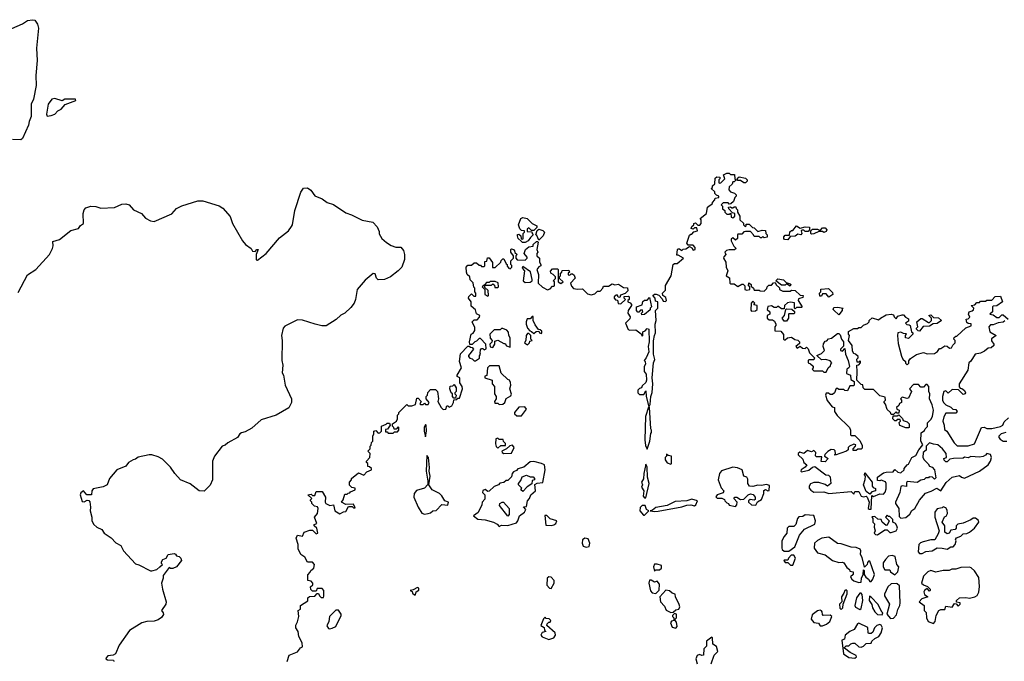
# Model space of a CAD drawing. Extents: x 1980017 to 2252640, y 74400 to 266395.
# Tile 191 of 256: x 2080733 to 2088645, y 242836 to 247993. Entities that reach past the tile are written whole.
import ezdxf

# ---------------------------------------------------------------- set-up
doc = ezdxf.new("R2010")
doc.units = 0

msp = doc.modelspace()

# ---------------------------------------------------------------- linework, layer by layer
at = {"layer": '0CON20XD'}
for points in [[(2080556.7, 247875), (2080755, 247958.8), (2080795, 247986.6), (2080835, 247993.1), (2080855, 247989.5), (2080876.6, 247956.6), (2080884.1, 247925), (2080869.5, 247765), (2080873.8, 247665), (2080862.7, 247545), (2080866.3, 247465), (2080845, 247354), (2080825.4, 247315), (2080825.3, 247215), (2080809.7, 247175), (2080804.4, 247145), (2080755, 247037.5), (2080741.7, 247028.3), (2080675, 247030)], [(2080955, 247217.5), (2080985, 247223.8), (2081016.1, 247233.9), (2081040.7, 247259.3), (2081067.5, 247275), (2081099.3, 247310.7), (2081185, 247342.5), (2081182.5, 247355), (2081095, 247353.8), (2081075, 247340), (2081015, 247360), (2080991.2, 247355), (2080962.5, 247315), (2080949.2, 247235), (2080955, 247217.5)], [(2085826.1, 245353.9), (2085827, 245413), (2085833.3, 245455), (2085842.5, 245475), (2085840, 245545), (2085848.8, 245575), (2085842.5, 245655), (2085860, 245675), (2085860, 245725), (2085841.7, 245731.7), (2085840, 245755), (2085820, 245775), (2085833, 245787), (2085847, 245787), (2085868.3, 245778.3), (2085895, 245750), (2085905, 245730), (2085921.7, 245728.3), (2085930, 245735), (2085925, 245760), (2085900, 245775), (2085897.5, 245795), (2085921.7, 245818.3), (2085922.7, 245857.3), (2085967.5, 245935), (2085983.3, 246025), (2085995, 246032.5), (2086017, 246033), (2086067.5, 246075), (2086025, 246100), (2086015, 246100), (2086020, 246145), (2086025, 246152.5), (2086035, 246152.5), (2086055, 246137.5), (2086065, 246147.5), (2086085, 246150), (2086115, 246170), (2086135, 246160), (2086145, 246140), (2086160, 246145), (2086161.7, 246161.7), (2086145, 246180), (2086105, 246180), (2086093.6, 246196.4), (2086115, 246260), (2086125, 246270), (2086135, 246270), (2086151.7, 246288.3), (2086180, 246295), (2086175, 246320), (2086155, 246320), (2086145, 246310), (2086130, 246315), (2086135, 246330), (2086150, 246345), (2086150, 246355), (2086165, 246360), (2086181.7, 246341.7), (2086198.3, 246341.7), (2086210, 246355), (2086210, 246385), (2086200, 246395), (2086252.5, 246435), (2086260, 246485), (2086300, 246515), (2086300, 246525), (2086320, 246545), (2086321.7, 246558.3), (2086350, 246565), (2086350, 246575), (2086331.7, 246581.7), (2086320, 246595), (2086318.3, 246608.3), (2086290, 246635), (2086300, 246645), (2086301.7, 246658.3), (2086320, 246675), (2086321.7, 246718.3), (2086335, 246730), (2086358.3, 246728.3), (2086360, 246715), (2086350, 246705), (2086350, 246685), (2086355, 246680), (2086367, 246683), (2086400, 246715), (2086390, 246745), (2086415, 246760), (2086435, 246760), (2086445, 246750), (2086478.3, 246748.3), (2086480, 246715), (2086490, 246705), (2086485, 246700), (2086475, 246690), (2086465, 246690), (2086458.3, 246671.7), (2086435, 246650), (2086432.5, 246625), (2086445, 246610), (2086478.3, 246598.3), (2086490, 246585), (2086490, 246575), (2086480, 246565), (2086468.3, 246531.7), (2086448.3, 246511.7), (2086435, 246510), (2086425, 246520), (2086385, 246520), (2086370, 246505), (2086380, 246495), (2086381.7, 246471.7), (2086398.3, 246458.3), (2086400, 246445), (2086415, 246430), (2086435, 246430), (2086448.3, 246438.3), (2086450, 246405), (2086465, 246400), (2086480, 246415), (2086480, 246435), (2086461.7, 246441.7), (2086431.7, 246471.7), (2086430, 246485), (2086445, 246490), (2086455, 246480), (2086465, 246480), (2086475, 246490), (2086488.3, 246488.3), (2086490, 246475), (2086500, 246465), (2086500, 246445), (2086520, 246415), (2086520, 246385), (2086548.3, 246358.3), (2086550, 246345), (2086561.7, 246331.7), (2086570, 246335), (2086571.7, 246348.3), (2086595, 246350), (2086621.7, 246321.7), (2086635, 246320), (2086665, 246290), (2086698.3, 246301.7), (2086725, 246300), (2086730, 246275), (2086740, 246265), (2086740, 246245), (2086715, 246240), (2086705, 246250), (2086695, 246240), (2086685, 246240), (2086675, 246250), (2086635, 246250), (2086630, 246265), (2086605, 246290), (2086565, 246290), (2086553, 246287), (2086535, 246270), (2086505, 246270), (2086500, 246265), (2086500, 246235), (2086485, 246220), (2086465, 246240), (2086451.7, 246228.3), (2086450, 246215), (2086473, 246173), (2086490, 246155), (2086477, 246143), (2086435, 246142.5), (2086413, 246137), (2086400, 246125), (2086407.5, 246105), (2086391.7, 246088.3), (2086390, 246075), (2086406.7, 246045), (2086410, 246005), (2086422.5, 245975), (2086410, 245935), (2086438.3, 245918.3), (2086440, 245875), (2086445, 245870), (2086475, 245870), (2086505, 245847.5), (2086535, 245866.7), (2086546.4, 245866.4), (2086560, 245855), (2086560, 245825), (2086575, 245820), (2086600, 245825), (2086600, 245845), (2086590, 245855), (2086593, 245877), (2086610, 245865), (2086611.7, 245851.7), (2086630, 245835), (2086635, 245820), (2086675, 245820), (2086683, 245813), (2086715, 245810), (2086738.3, 245831.7), (2086740, 245845), (2086751.7, 245858.3), (2086775, 245860), (2086791.7, 245878.3), (2086805, 245880), (2086811.7, 245861.7), (2086838.3, 245838.3), (2086840, 245825), (2086865, 245810), (2086925, 245810), (2086935, 245820), (2086965, 245817.5), (2087005, 245780), (2087030, 245775), (2087025, 245760), (2086991.7, 245748.3), (2086987.5, 245735), (2087020, 245685), (2087015, 245680), (2086975, 245680), (2086965, 245670), (2086960, 245675), (2086958.3, 245718.3), (2086928.3, 245721.7), (2086901.7, 245718.3), (2086880, 245695), (2086875, 245670), (2086855, 245670), (2086825, 245690), (2086815, 245680), (2086795, 245680), (2086775, 245692.5), (2086745, 245687.5), (2086740, 245665), (2086760, 245645), (2086760, 245625), (2086740, 245615), (2086740, 245595), (2086755, 245580), (2086781.7, 245581.7), (2086799.3, 245569.3), (2086810, 245545), (2086810, 245535), (2086800, 245525), (2086801.7, 245491.7), (2086848.3, 245488.3), (2086871.7, 245461.7), (2086870, 245425), (2086875, 245420), (2086885, 245420), (2086903.8, 245436.2), (2086935, 245442.5), (2086961.7, 245421.7), (2086987, 245417), (2087000, 245405), (2086998.3, 245391.7), (2086970, 245365), (2086981.7, 245351.7), (2087005, 245370), (2087023, 245353), (2087045, 245350), (2087055, 245360), (2087068.3, 245348.3), (2087080, 245315), (2087120, 245275), (2087115, 245260), (2087075, 245260), (2087070, 245255), (2087070, 245235), (2087088.3, 245228.3), (2087108.3, 245208.3), (2087110, 245195), (2087100, 245185), (2087115, 245170), (2087185, 245170), (2087195, 245160), (2087215, 245160), (2087230, 245195), (2087248.3, 245211.7), (2087250, 245225), (2087260, 245235), (2087245, 245250), (2087211.7, 245261.7), (2087175, 245260), (2087140, 245295), (2087175, 245310), (2087200, 245335), (2087190, 245365), (2087193, 245387), (2087205, 245410), (2087218.3, 245411.7), (2087231.7, 245428.3), (2087256.7, 245433.3), (2087305, 245470), (2087315, 245470), (2087325, 245460), (2087336, 245426), (2087353.3, 245405), (2087351.7, 245368.3), (2087330, 245345), (2087330, 245335), (2087345, 245327.5), (2087365, 245350), (2087368.8, 245305), (2087390, 245255), (2087400, 245205), (2087396.4, 245193.6), (2087380, 245185), (2087378.3, 245148.3), (2087410, 245135), (2087411.7, 245101.7), (2087440, 245085), (2087437.5, 245055), (2087435, 245050), (2087405, 245050), (2087385, 245010), (2087363, 245013), (2087355, 245020), (2087315, 245020), (2087305, 245030), (2087295, 245030), (2087280, 244995), (2087265, 244980), (2087245, 244980), (2087231.7, 244991.7), (2087215, 244990), (2087207.5, 244975), (2087221.7, 244931.7), (2087261.7, 244881.7), (2087280, 244875), (2087280, 244845), (2087301.7, 244811.7), (2087402.5, 244715), (2087410, 244695), (2087410, 244655), (2087415, 244650), (2087445, 244650), (2087485, 244610), (2087501.7, 244571.7), (2087501.7, 244548.3), (2087495, 244540), (2087468.3, 244541.7), (2087455, 244530), (2087431.7, 244531.7), (2087430, 244545), (2087450, 244565), (2087452.5, 244575), (2087435, 244582.5), (2087400, 244565), (2087390, 244555), (2087390, 244535), (2087376.1, 244523.9), (2087285, 244492.5), (2087280, 244495), (2087287.5, 244502.5), (2087287, 244527), (2087277, 244537), (2087255, 244537.5), (2087227, 244523), (2087201.7, 244498.3), (2087200, 244485), (2087230, 244465), (2087205, 244440), (2087173.3, 244443.3), (2087178.3, 244478.3), (2087135, 244480), (2087128.3, 244488.3), (2087130, 244515), (2087115, 244530), (2087095, 244520), (2087065, 244530), (2087035, 244507.5), (2087003, 244517), (2086990, 244505), (2086990, 244495), (2087025, 244460), (2087033.6, 244433.6), (2087057.5, 244415), (2087045, 244397.5), (2087012.5, 244375), (2087010, 244365), (2087015, 244360), (2087075, 244372.5), (2087105, 244397.5), (2087121.7, 244401.7), (2087210, 244335), (2087231.7, 244331.7), (2087245, 244320), (2087250, 244265), (2087225, 244242.5), (2087206.2, 244256.2), (2087155, 244272.5), (2087115, 244272.5), (2087087, 244263), (2087077.5, 244245), (2087078.3, 244228.3), (2087090.7, 244210.7), (2087115, 244196.7), (2087195, 244197.5), (2087235, 244183.8), (2087415, 244200), (2087435, 244180), (2087445, 244200), (2087475, 244200), (2087493.9, 244163.9), (2087515, 244156.7), (2087535, 244162.5), (2087542.5, 244155), (2087560, 244115), (2087550, 244065), (2087558.3, 244058.3), (2087575, 244060), (2087581.7, 244168.3), (2087595, 244160), (2087645, 244182.5), (2087675, 244180), (2087687.5, 244195), (2087696.4, 244223.6), (2087696.7, 244265), (2087689.3, 244279.3), (2087655, 244292.5), (2087645, 244287.5), (2087625, 244290), (2087627.5, 244315), (2087675, 244350), (2087697, 244357), (2087751.7, 244358.3), (2087765, 244377.5), (2087790, 244355), (2087815, 244350), (2087840, 244375), (2087840, 244385), (2087863.6, 244416.4), (2087875, 244420), (2087902.5, 244475), (2087935, 244490), (2087957.5, 244535), (2087990, 244575), (2087973.3, 244605), (2087978.3, 244671.7), (2088005, 244690), (2088010, 244705), (2088027, 244723), (2088028.3, 244751.7), (2088055, 244780), (2088067.5, 244805), (2088076.7, 244855), (2088066.4, 244896.4), (2088043.3, 244945), (2088047.5, 244985), (2088040, 245005), (2088040, 245045), (2088025, 245060), (2088015, 245060), (2087995, 245040), (2087975, 245040), (2087955, 245060), (2087915, 245060), (2087883, 245027), (2087900, 245005), (2087875, 244950), (2087865, 244947.5), (2087825, 244960), (2087810, 244945), (2087820, 244935), (2087820, 244915), (2087801.7, 244908.3), (2087798.3, 244891.7), (2087780, 244875), (2087781.7, 244861.7), (2087800, 244855), (2087798.3, 244831.7), (2087785, 244830), (2087775, 244840), (2087755, 244820), (2087735, 244820), (2087730, 244835), (2087705, 244860), (2087691.7, 244901.7), (2087680, 244915), (2087680, 244925), (2087690, 244935), (2087688.3, 244958.3), (2087645, 244970), (2087595, 245020), (2087525, 245020), (2087510, 245035), (2087508.3, 245058.3), (2087495, 245060), (2087460, 245095), (2087463, 245163)], [(2086565, 246682.5), (2086553, 246683), (2086525, 246700), (2086501.7, 246701.7), (2086501.7, 246718.3), (2086515, 246730), (2086565, 246720), (2086580, 246705), (2086580, 246695), (2086565, 246682.5)], [(2080720.5, 245799.5), (2080797, 245943), (2080862.5, 245985), (2080972.5, 246105), (2080997.5, 246155), (2081002.5, 246175), (2081000, 246210), (2081052.5, 246225), (2081145, 246298), (2081205.8, 246314.2), (2081222.3, 246337.7), (2081246.1, 246353.9), (2081244, 246435), (2081252.5, 246465), (2081265, 246482), (2081305, 246493.1), (2081345, 246490.6), (2081385, 246477.5), (2081495, 246484.2), (2081555, 246509.2), (2081586.2, 246513.8), (2081614.1, 246504.1), (2081647.5, 246465), (2081712.5, 246435), (2081745, 246397.5), (2081785, 246376.7), (2081815, 246370), (2081956.1, 246433.9), (2081992.5, 246475), (2082035, 246497.5), (2082165, 246537.5), (2082205, 246536.7), (2082335.9, 246495.9), (2082365, 246477.5), (2082425, 246410), (2082442.5, 246355), (2082522.5, 246215), (2082547, 246187), (2082593, 246153), (2082605, 246132.5), (2082625, 246130), (2082640, 246145), (2082650, 246145), (2082632.5, 246105), (2082633, 246063), (2082645, 246060), (2082715, 246112.5), (2082820.7, 246239.3), (2082893, 246297), (2082918.3, 246331.7), (2082926.7, 246345), (2082945, 246460), (2082993.6, 246606.4), (2083015, 246640), (2083045, 246642.5), (2083073, 246623), (2083105, 246577.5), (2083163.6, 246553.6), (2083205, 246523.3), (2083255, 246506.7), (2083355, 246440), (2083400, 246425), (2083485, 246382.5), (2083570, 246365), (2083607, 246327), (2083621.7, 246291.7), (2083623, 246273), (2083644.1, 246234.1), (2083681.2, 246201.2), (2083718.3, 246178.3), (2083755, 246166), (2083795.5, 246165.5), (2083817, 246137), (2083825.8, 246105.8), (2083825.5, 246064.5), (2083804, 246005), (2083775, 245974.2), (2083712.5, 245925), (2083665, 245903.8), (2083615, 245902.9), (2083599.2, 245915), (2083590, 245950), (2083575, 245953.8), (2083510.5, 245899.5), (2083446.4, 245823.6), (2083432.5, 245745), (2083420, 245715), (2083395, 245680), (2083346.4, 245633.6), (2083315, 245617.5), (2083276.1, 245583.9), (2083195, 245532.5), (2083161.7, 245531.7), (2083107.5, 245545), (2083005, 245576.7), (2082965, 245580), (2082865, 245530), (2082850, 245515), (2082837.5, 245455), (2082842.5, 245415), (2082840, 245255), (2082846.7, 245215), (2082842.5, 245155), (2082852.5, 245135), (2082867.5, 245055), (2082918.8, 244945), (2082916.7, 244915), (2082895, 244872.5), (2082795, 244813.3), (2082675, 244776.7), (2082598.8, 244711.2), (2082545, 244681.2), (2082515, 244673.3), (2082502.5, 244665), (2082482.5, 244635), (2082405, 244592.5), (2082385, 244572.5), (2082360, 244565), (2082297.5, 244485), (2082283.3, 244445), (2082283.8, 244295), (2082265, 244252.5), (2082217, 244203), (2082175, 244206.2), (2082102.3, 244262.3), (2082025, 244293.8), (2081980, 244345), (2081945, 244396.7), (2081880.5, 244460.5), (2081845, 244480), (2081795, 244496.2), (2081773.9, 244496.1), (2081685, 244476.7), (2081665, 244460), (2081645, 244456.7), (2081607.5, 244435), (2081586.1, 244403.9), (2081513.9, 244376.1), (2081453.9, 244306.1), (2081436.4, 244253.6), (2081405, 244237.5), (2081325, 244222.5), (2081313.6, 244206.4), (2081310, 244175), (2081274, 244174), (2081245, 244207.5), (2081225, 244190), (2081220, 244175), (2081235, 244120), (2081251.7, 244118.3), (2081275, 244130), (2081288, 244128), (2081298, 244118), (2081303.3, 244075), (2081300, 244045), (2081313.3, 243995), (2081313.8, 243965), (2081330, 243935), (2081353.9, 243913.9), (2081392.5, 243895), (2081412.5, 243865), (2081469.5, 243829.5), (2081505, 243787.5), (2081546.4, 243766.4), (2081567.5, 243725), (2081665, 243620), (2081691.7, 243611.7), (2081785, 243562.5), (2081796.4, 243563.6), (2081835, 243573.3), (2081860, 243595), (2081880, 243615), (2081872.5, 243622.5), (2081872.5, 243635), (2081882.5, 243655), (2081910, 243665)], [(2084795, 246202.5), (2084773, 246203), (2084761.7, 246211.7), (2084740, 246235), (2084732.5, 246255), (2084732.5, 246267.5), (2084745, 246270), (2084760, 246255), (2084761.7, 246231.7), (2084775, 246230), (2084780, 246235), (2084780, 246275), (2084790, 246285), (2084790, 246295), (2084765, 246300), (2084751.7, 246311.7), (2084742.5, 246345), (2084760, 246395), (2084775, 246402.5), (2084810, 246395), (2084850, 246355), (2084890, 246335), (2084888.3, 246321.7), (2084865, 246300), (2084845, 246300), (2084825, 246320), (2084811.7, 246308.3), (2084811.7, 246291.7), (2084848.3, 246288.3), (2084850, 246275), (2084860, 246265), (2084837, 246243), (2084820, 246215), (2084795, 246202.5)], [(2084905, 246220), (2084888.3, 246258.3), (2084880, 246265), (2084891.7, 246298.3), (2084905, 246310), (2084938.3, 246298.3), (2084950, 246285), (2084940, 246255), (2084905, 246220)], [(2086905, 246222.5), (2086880, 246225), (2086872.5, 246235), (2086873, 246247), (2086885, 246260), (2086918.3, 246261.7), (2086921.7, 246288.3), (2086935, 246300), (2086945, 246300), (2086975, 246337.5), (2087005, 246317.5), (2087045, 246327.5), (2087080, 246325), (2087080, 246305), (2087068.3, 246291.7), (2087045, 246290), (2087035, 246302.5), (2087018.3, 246301.7), (2087012.5, 246295), (2087017.5, 246275), (2087010, 246265), (2086985, 246270), (2086965, 246252.5), (2086925, 246250), (2086905, 246222.5)], [(2087095, 246270), (2087090, 246275), (2087090, 246295), (2087105, 246310), (2087145, 246310), (2087165, 246300), (2087185, 246320), (2087205, 246320), (2087220, 246305), (2087215, 246290), (2087195, 246282.5), (2087185, 246290), (2087155, 246290), (2087115, 246272.5), (2087095, 246270)], [(2083178.3, 243358.3), (2083177.5, 243405), (2083165, 243420), (2083125, 243420), (2083115, 243400), (2083085, 243400), (2083073, 243413), (2083070, 243435), (2083088.3, 243451.7), (2083090, 243465), (2083075, 243480), (2083050, 243485), (2083048.3, 243531.7), (2083068.3, 243551.7), (2083072.5, 243565), (2083096.1, 243583.9), (2083102, 243615), (2083085, 243632), (2083045, 243632.5), (2083024, 243674), (2082992.5, 243695), (2082970.7, 243740.7), (2082970, 243775), (2082954, 243825), (2082965, 243850), (2083005, 243842.5), (2083020, 243875), (2083065, 243890), (2083085, 243890), (2083115, 243860), (2083130, 243865), (2083120, 243905), (2083100, 243925), (2083100, 243935), (2083120, 243945), (2083102.5, 243995), (2083126.7, 244025), (2083132.5, 244065), (2083126.4, 244076.4), (2083103, 244083), (2083080, 244105), (2083080, 244115), (2083070, 244125), (2083070, 244135), (2083080, 244145), (2083050, 244175), (2083075, 244180), (2083085, 244170), (2083105, 244170), (2083115, 244200), (2083165, 244200), (2083190, 244155), (2083187.5, 244115), (2083193.6, 244103.6), (2083225, 244088.8), (2083255, 244092.5), (2083266.7, 244045), (2083305, 244022.5), (2083335, 244037.5), (2083355, 244040), (2083375, 244080), (2083405, 244080), (2083415, 244070), (2083430, 244070), (2083415, 244100), (2083355, 244097.5), (2083320, 244115), (2083332.5, 244135), (2083345, 244180), (2083365, 244180), (2083371.7, 244188.3), (2083385, 244190), (2083391.7, 244198.3), (2083430, 244215), (2083428.3, 244228.3), (2083403, 244233), (2083383, 244253), (2083382.5, 244275), (2083400, 244295), (2083400, 244305), (2083455, 244350), (2083498.3, 244331.7), (2083521.7, 244358.3), (2083560, 244375), (2083560, 244385), (2083545, 244400), (2083531.7, 244401.7), (2083530, 244425), (2083520, 244435), (2083520, 244445), (2083547, 244473), (2083550, 244505), (2083530, 244525), (2083550, 244545), (2083550, 244565), (2083557, 244573), (2083560, 244595), (2083570, 244605), (2083570, 244645), (2083580, 244665), (2083580, 244685), (2083595, 244690), (2083615, 244670), (2083628.3, 244671.7), (2083640, 244685), (2083640, 244725), (2083678.3, 244741.7), (2083685, 244750), (2083705, 244750), (2083710, 244735), (2083688.3, 244701.7), (2083671.7, 244698.3), (2083671.7, 244681.7), (2083685, 244680), (2083695, 244670), (2083735, 244670), (2083745, 244680), (2083768.3, 244681.7), (2083780, 244695), (2083780, 244715), (2083775, 244720), (2083758.3, 244701.7), (2083741.7, 244701.7), (2083740, 244715), (2083730, 244725), (2083730, 244745), (2083760, 244765), (2083770, 244785), (2083770, 244815), (2083780, 244825), (2083780, 244835), (2083845, 244900), (2083855, 244890), (2083885, 244890), (2083915, 244900), (2083925, 244950), (2083935, 244950), (2083960, 244925), (2083950, 244905), (2083955, 244900), (2083975, 244900), (2083985, 244910), (2083995, 244900), (2084015, 244900), (2084022.5, 244915), (2084000, 244945), (2084000, 244965), (2084010, 244975), (2084013, 244997), (2084035, 245020), (2084075, 245020), (2084090, 245005), (2084097.5, 244945), (2084093, 244923), (2084120, 244875), (2084135, 244860), (2084158.3, 244861.7), (2084165, 244890), (2084175, 244890), (2084185, 244880), (2084205, 244890), (2084220, 244915), (2084221.7, 244938.3), (2084245, 244940), (2084255, 244950), (2084268.3, 244951.7), (2084292.5, 245025), (2084290, 245045), (2084270, 245075), (2084270, 245115), (2084250, 245125), (2084250, 245135), (2084282.5, 245195), (2084267.5, 245245), (2084275, 245307.5), (2084335, 245370), (2084345, 245370), (2084355, 245360), (2084368.3, 245358.3), (2084380, 245345), (2084340, 245295), (2084340, 245285), (2084351.7, 245271.7), (2084368.3, 245268.3), (2084385, 245250), (2084395, 245250), (2084427, 245273), (2084428.3, 245291.7), (2084437.5, 245305), (2084432.5, 245312.5), (2084435, 245340), (2084445, 245350), (2084455, 245350), (2084465, 245340), (2084481.7, 245348.3), (2084480, 245385), (2084435, 245430), (2084425, 245430), (2084405, 245410), (2084390, 245405), (2084368.3, 245381.7), (2084351.7, 245381.7), (2084347.5, 245405), (2084362.5, 245465), (2084376.4, 245473.6), (2084390, 245495), (2084389.3, 245519.3), (2084370, 245565), (2084385, 245580), (2084408.3, 245581.7), (2084428.3, 245601.7), (2084430, 245615), (2084405, 245630), (2084395, 245660), (2084361.7, 245691.7), (2084360, 245725), (2084340, 245755), (2084341.7, 245768.3), (2084365, 245790), (2084381.7, 245771.7), (2084398.3, 245771.7), (2084400, 245795), (2084390, 245805), (2084390, 245835), (2084383, 245843), (2084377, 245877), (2084353, 245903), (2084350, 245925), (2084330, 245945), (2084322.5, 245965), (2084320, 246005), (2084335, 246020), (2084365, 246020), (2084385, 246040), (2084405, 246040), (2084425, 246020), (2084435, 246020), (2084445, 246010), (2084465, 246010), (2084470, 246015), (2084471.7, 246048.3), (2084488.3, 246051.7), (2084491.7, 246078.3), (2084505, 246080), (2084531.7, 246041.7), (2084531.7, 246001.7), (2084555, 246000), (2084600, 246045), (2084601.7, 246058.3), (2084615, 246070), (2084625, 246070), (2084641.7, 246031.7), (2084650, 246025), (2084651.7, 246011.7), (2084660, 246005), (2084660, 245995), (2084675, 245990), (2084687.5, 246005), (2084687.5, 246017.5), (2084680, 246025), (2084680, 246055), (2084700, 246075), (2084700, 246095), (2084680, 246125), (2084680, 246145), (2084685, 246150), (2084700, 246145), (2084710, 246135), (2084711.7, 246121.7), (2084730, 246105), (2084720, 246095), (2084720, 246075), (2084731.7, 246061.7), (2084795, 246060), (2084810, 246075), (2084810, 246085), (2084787.5, 246115), (2084797.5, 246145), (2084825, 246167.5), (2084858.3, 246171.7), (2084860, 246185), (2084885, 246210), (2084895, 246210), (2084900, 246205), (2084890, 246145), (2084897.5, 246125), (2084890, 246115), (2084890, 246095), (2084910, 246075), (2084910, 246045), (2084920, 246025), (2084920, 246015), (2084903.6, 246006.4), (2084890, 245985), (2084902.5, 245945), (2084900, 245875), (2084935, 245842.5), (2084975, 245822.5), (2084995, 245830), (2085015, 245850), (2085025, 245850), (2085030, 245855), (2085030, 245885), (2085020, 245895), (2085038.3, 245911.7), (2085040, 245925), (2085020, 245945), (2085000, 245955), (2084998.3, 245971.7), (2085015, 245990), (2085055, 245990), (2085060, 245985), (2085060, 245885), (2085083, 245873), (2085100, 245885), (2085071.7, 245911.7), (2085070, 245925), (2085080, 245935), (2085080, 245955), (2085090, 245965), (2085091.7, 245978.3), (2085145, 245980), (2085150, 245965), (2085140, 245955), (2085141.7, 245941.7), (2085155, 245940), (2085165, 245950), (2085175, 245950), (2085189.3, 245939.3), (2085197.5, 245915), (2085160, 245875), (2085168.3, 245851.7), (2085183, 245833), (2085215, 245827.5), (2085255, 245830), (2085295, 245790), (2085325, 245782.5), (2085355, 245790), (2085375, 245810), (2085398.3, 245811.7), (2085420, 245835), (2085425, 245850), (2085465, 245850), (2085495, 245870), (2085515, 245862.5), (2085545, 245867.5), (2085585, 245840), (2085618.3, 245838.3), (2085620, 245815), (2085598.3, 245791.7), (2085561.7, 245778.3), (2085555, 245760), (2085541.7, 245761.7), (2085538.3, 245778.3), (2085525, 245780), (2085510, 245765), (2085510, 245755), (2085521.7, 245741.7), (2085538.3, 245738.3), (2085541.7, 245711.7), (2085565, 245710), (2085600, 245745), (2085590, 245755), (2085591.7, 245768.3), (2085625, 245770), (2085630, 245765), (2085630, 245745), (2085620, 245735), (2085620, 245725), (2085638.3, 245718.3), (2085650, 245705), (2085650, 245695), (2085623, 245657), (2085620, 245635), (2085640, 245605), (2085635, 245590), (2085602.5, 245555), (2085623.3, 245503.3), (2085635, 245497.5), (2085685, 245500), (2085728.3, 245468.3), (2085735, 245450), (2085740, 245455), (2085740, 245485), (2085758.3, 245491.7), (2085775, 245510), (2085787.5, 245505), (2085791.2, 245405), (2085782.5, 245365), (2085787.7, 245322.3), (2085767.5, 245275), (2085750, 245255), (2085760, 245245), (2085762.5, 245225), (2085750, 245205), (2085750, 245165), (2085766.7, 245145), (2085771.2, 245095), (2085765, 245077.5), (2085735, 245050), (2085730, 245035), (2085715, 245030), (2085700, 245015), (2085700, 244995), (2085715, 244980), (2085748.3, 244981.7), (2085765, 245010), (2085766.4, 244966.4), (2085785, 244890), (2085795, 244890), (2085799.3, 244900.7), (2085806, 244965), (2085816.4, 244996.4), (2085821.2, 245065), (2085816.2, 245115), (2085827.5, 245235), (2085837.5, 245262.5), (2085826.2, 245305), (2085826.1, 245353.9)], [(2084795, 245880), (2084835, 245882.5), (2084850, 245895), (2084852.5, 245905), (2084837, 245967), (2084775, 246010), (2084770, 245995), (2084790, 245975), (2084780, 245895), (2084795, 245880)], [(2086925, 245850), (2086895, 245870), (2086885, 245860), (2086855, 245860), (2086810, 245895), (2086825, 245910), (2086871.7, 245901.7), (2086891.7, 245881.7), (2086925, 245870), (2086930, 245865), (2086925, 245850)], [(2084495, 245770), (2084500, 245775), (2084497, 245817), (2084471.7, 245841.7), (2084470, 245860), (2084465, 245860), (2084450, 245845), (2084470, 245825), (2084470, 245785), (2084495, 245770)], [(2084575, 245840), (2084580, 245845), (2084577, 245877), (2084555, 245890), (2084515, 245890), (2084505, 245880), (2084485, 245880), (2084470, 245865), (2084470, 245860), (2084525, 245860), (2084535, 245870), (2084548.3, 245858.3), (2084551.7, 245841.7), (2084575, 245840)], [(2087235, 245762.5), (2087215, 245790), (2087185, 245790), (2087175, 245770), (2087161.7, 245771.7), (2087160, 245795), (2087170, 245805), (2087171.7, 245828.3), (2087231.7, 245831.7), (2087265, 245800), (2087266.4, 245783.6), (2087235, 245762.5)], [(2085731.7, 245621.7), (2085730, 245635), (2085740, 245645), (2085735, 245660), (2085721.7, 245658.3), (2085708.3, 245641.7), (2085701.7, 245641.7), (2085690, 245655), (2085690, 245685), (2085735, 245700), (2085741.7, 245728.3), (2085755, 245740), (2085775, 245740), (2085795, 245760), (2085810, 245685), (2085800, 245675), (2085798.3, 245661.7), (2085755, 245622.5), (2085731.7, 245621.7)], [(2087463, 245163), (2087460, 245215), (2087475, 245220), (2087490, 245235), (2087490, 245245), (2087485, 245250), (2087475, 245240), (2087461.7, 245241.7), (2087460, 245265), (2087470, 245275), (2087470, 245285), (2087450, 245305), (2087435, 245310), (2087425, 245327.5), (2087422.5, 245375), (2087393.8, 245415), (2087400, 245455), (2087393.3, 245465), (2087393, 245487), (2087435, 245510), (2087465, 245510), (2087475, 245520), (2087495, 245520), (2087513, 245537), (2087545, 245550), (2087560, 245565), (2087560, 245575), (2087583, 245597), (2087635, 245580), (2087650, 245595), (2087695, 245620), (2087735, 245627.5), (2087755, 245620), (2087760, 245605), (2087775, 245590), (2087790, 245610), (2087825, 245620), (2087835, 245620), (2087851.7, 245601.7), (2087875, 245590), (2087875, 245570), (2087850, 245555), (2087863, 245543), (2087881.7, 245541.7), (2087890, 245535), (2087900, 245485), (2087910, 245475), (2087910, 245465), (2087875, 245430), (2087852.5, 245435), (2087850, 245455), (2087858.3, 245468.3), (2087835, 245470), (2087815, 245482.5), (2087790, 245475), (2087786.7, 245455), (2087791.7, 245391.7), (2087818.3, 245288.3), (2087830, 245265), (2087850, 245245), (2087851.7, 245231.7), (2087865, 245220), (2087877, 245233), (2087878.3, 245251.7), (2087890.7, 245269.3), (2087938.3, 245301.7), (2087995, 245317.5), (2088025, 245307.5), (2088085, 245310), (2088107.5, 245325), (2088125, 245350), (2088135, 245350), (2088168.3, 245371.7), (2088185, 245370), (2088205, 245352.5), (2088220, 245355), (2088231.7, 245378.3), (2088250, 245395), (2088250, 245415), (2088240, 245425), (2088241.7, 245438.3), (2088255, 245450), (2088265, 245450), (2088335, 245517.5), (2088378.3, 245531.7), (2088378.3, 245548.3), (2088355, 245550), (2088345, 245560), (2088340, 245585), (2088355, 245590), (2088367, 245603), (2088357.5, 245625), (2088362.5, 245645), (2088387.5, 245652.5), (2088398.3, 245661.7), (2088400, 245675), (2088380, 245695), (2088408.3, 245701.7), (2088425, 245720), (2088445, 245720), (2088455, 245730), (2088495, 245730), (2088505, 245740), (2088545, 245740), (2088573, 245767), (2088615, 245770), (2088630, 245725), (2088585, 245692.5), (2088555, 245690), (2088550, 245685), (2088550, 245645), (2088530, 245625), (2088555, 245620), (2088585, 245600), (2088605, 245600), (2088625, 245620), (2088635, 245620), (2088677.5, 245585)], [(2086615, 245650), (2086645, 245652.5), (2086660, 245665), (2086660, 245695), (2086631.7, 245701.7), (2086640, 245715), (2086625, 245730), (2086610, 245715), (2086608.3, 245658.3), (2086615, 245650)], [(2086895, 245570), (2086875, 245570), (2086860, 245595), (2086880, 245615), (2086890, 245665), (2086895, 245670), (2086937.5, 245667.5), (2086958.3, 245648.3), (2086960, 245635), (2086955, 245630), (2086915, 245630), (2086910, 245625), (2086910, 245595), (2086895, 245570)], [(2087315, 245620), (2087275, 245657.5), (2087270, 245665), (2087275, 245680), (2087305, 245682.5), (2087350, 245675), (2087342.5, 245667.5), (2087342.5, 245655), (2087315, 245620)], [(2084925, 245470), (2084930, 245475), (2084928.3, 245488.3), (2084915, 245500), (2084901.7, 245501.7), (2084875, 245540), (2084860, 245575), (2084858.3, 245608.3), (2084851.7, 245608.3), (2084835, 245590), (2084811.7, 245588.3), (2084802.5, 245565), (2084802.5, 245545), (2084813, 245513), (2084831.7, 245491.7), (2084847, 245487), (2084865, 245470), (2084883.3, 245486.7), (2084905, 245490), (2084910, 245475), (2084925, 245470)], [(2087965, 245490), (2087951.7, 245491.7), (2087940, 245505), (2087940, 245515), (2087950, 245525), (2087942.5, 245565), (2087975, 245592.5), (2087985, 245592.5), (2088035, 245560), (2088045, 245560), (2088060, 245575), (2088060, 245595), (2088040, 245615), (2088055, 245620), (2088075, 245600), (2088117, 245597), (2088140, 245575), (2088105, 245552.5), (2088072.5, 245547.5), (2088045, 245530), (2087993, 245527), (2087965, 245490)], [(2084535, 245357.5), (2084552.5, 245385), (2084551.7, 245408.3), (2084575, 245417.5), (2084625, 245390), (2084635, 245390), (2084645, 245372.5), (2084675, 245360), (2084673.3, 245435), (2084663.3, 245455), (2084661.7, 245481.7), (2084648.3, 245498.3), (2084615, 245510), (2084605, 245510), (2084595, 245500), (2084545, 245500), (2084510, 245465), (2084513, 245433), (2084530, 245415), (2084528.3, 245401.7), (2084510, 245385), (2084515, 245362.5), (2084535, 245357.5)], [(2088648.3, 245571.7), (2088635, 245562.5), (2088595, 245557.5), (2088555, 245540), (2088535, 245540), (2088520, 245525), (2088530, 245485), (2088580, 245455), (2088542.5, 245427.5), (2088543, 245413), (2088560, 245385), (2088560, 245375), (2088540, 245355), (2088515, 245352.5), (2088485, 245327.5), (2088455, 245312.5), (2088410, 245305), (2088375, 245247.5), (2088360, 245235), (2088352.5, 245175), (2088282.5, 245065), (2088283, 245043), (2088291.7, 245031.7), (2088305, 245030), (2088325, 245012.5), (2088332.5, 244995), (2088330, 244985), (2088315, 244980), (2088277.5, 245017.5), (2088225, 245020), (2088195, 244992.5), (2088175, 245010), (2088160, 245005), (2088147.5, 244965), (2088147.5, 244935), (2088157.5, 244915), (2088175, 244897.5), (2088215, 244880), (2088231.7, 244861.7), (2088255, 244860), (2088267.5, 244845), (2088255, 244830), (2088175, 244830), (2088158.3, 244801.7), (2088150, 244765), (2088162.5, 244735), (2088165, 244700), (2088182.5, 244685), (2088241.7, 244591.7), (2088267, 244567), (2088355, 244567.5), (2088406, 244584), (2088462.5, 244715), (2088483, 244717), (2088505, 244706.7), (2088545, 244706.7), (2088615, 244722.5), (2088632.5, 244735), (2088645, 244760), (2088678.3, 244791.7)], [(2084815, 245380), (2084830, 245395), (2084831.7, 245408.3), (2084850, 245415), (2084840, 245425), (2084840, 245455), (2084825, 245470), (2084815, 245470), (2084802.5, 245455), (2084800, 245415), (2084790, 245395), (2084815, 245380)], [(2084585, 244900), (2084615, 244902.5), (2084632.5, 244915), (2084641.7, 244948.3), (2084679.3, 244970.7), (2084686.4, 244983.6), (2084672.5, 245025), (2084680, 245055), (2084677, 245077), (2084670, 245095), (2084655, 245100), (2084601.7, 245151.7), (2084585, 245210), (2084508.3, 245211.7), (2084492.5, 245195), (2084487, 245133), (2084471.7, 245128.3), (2084470, 245115), (2084530, 245095), (2084530, 245065), (2084550, 245045), (2084547.5, 244985), (2084562.5, 244965), (2084562.5, 244945), (2084550, 244925), (2084551.7, 244911.7), (2084575, 244910), (2084585, 244900)], [(2084235, 244950), (2084221.7, 244951.7), (2084210, 244965), (2084210, 244985), (2084200, 244995), (2084190, 245025), (2084191.7, 245048.3), (2084215, 245050), (2084225, 245060), (2084240, 245035), (2084240, 245005), (2084230, 244995), (2084230, 244985), (2084240, 244975), (2084235, 244950)], [(2084728.3, 244808.3), (2084765, 244810), (2084807, 244863), (2084791.7, 244881.7), (2084745, 244880), (2084710, 244835), (2084710, 244825), (2084728.3, 244808.3)], [(2085775, 244540), (2085796.7, 244605), (2085803.6, 244666.4), (2085810, 244675), (2085810, 244695), (2085803.8, 244705), (2085795, 244880), (2085785, 244880), (2085762.5, 244805), (2085757.5, 244615), (2085760.7, 244570.7), (2085775, 244540)], [(2087875, 244712.5), (2087855, 244712.5), (2087805, 244732.5), (2087800, 244755), (2087810, 244765), (2087808.3, 244778.3), (2087785, 244780), (2087775, 244770), (2087765, 244770), (2087750, 244785), (2087751.7, 244808.3), (2087785, 244810), (2087798.3, 244818.3), (2087828.3, 244788.3), (2087831.7, 244771.7), (2087865, 244760), (2087880, 244745), (2087880, 244715), (2087875, 244712.5)], [(2083995, 244640), (2084002.5, 244685), (2084000, 244735), (2083995, 244740), (2083983.3, 244715), (2083983.9, 244683.9), (2083995, 244640)], [(2088656.1, 244673.9), (2088620, 244665), (2088600, 244645), (2088600, 244635), (2088610.7, 244620.7), (2088635, 244606.7), (2088665, 244606.2)], [(2084575, 244550), (2084598.3, 244571.7), (2084638.3, 244571.7), (2084637, 244587), (2084621.7, 244601.7), (2084618.3, 244618.3), (2084585, 244620), (2084575, 244630), (2084560, 244625), (2084557.5, 244585), (2084563.3, 244563.3), (2084575, 244550)], [(2084625, 244507.5), (2084685, 244510), (2084706.7, 244553.3), (2084693, 244573), (2084671.7, 244568.3), (2084646.1, 244543.9), (2084607.5, 244525), (2084610, 244515), (2084625, 244507.5)], [(2087815, 243986.7), (2087855, 243992.5), (2087885, 244020), (2087902.3, 244047.7), (2087927.5, 244065), (2087965, 244132.5), (2088011.2, 244188.8), (2088057.7, 244202.3), (2088103.3, 244226.7), (2088135, 244207.5), (2088177, 244273), (2088225, 244316.7), (2088285, 244330), (2088300, 244315), (2088325, 244308.8), (2088445, 244363.8), (2088516.7, 244415), (2088533.8, 244445), (2088541.2, 244475), (2088535, 244497.5), (2088505, 244507.5), (2088495, 244492.5), (2088475, 244483.3), (2088445, 244477.5), (2088375, 244482.5), (2088355, 244472.5), (2088325, 244477.5), (2088315, 244470), (2088237, 244467), (2088208.3, 244461.7), (2088185, 244440), (2088175, 244440), (2088161.7, 244451.7), (2088160, 244465), (2088180, 244475), (2088176.7, 244505), (2088147.5, 244545), (2088110, 244575), (2088075, 244580), (2088045, 244592.5), (2088017.5, 244565), (2088016.7, 244533.3), (2087992.5, 244515), (2087991.2, 244475), (2088000, 244455), (2088033, 244423), (2088043.6, 244403.6), (2088065, 244396.7), (2088083.3, 244375), (2088095, 244310), (2088085, 244300), (2088067, 244317), (2088042.5, 244317.5), (2088035, 244310), (2088015, 244310), (2088001.7, 244298.3), (2087975, 244292.5), (2087945, 244272.5), (2087865, 244280), (2087858.3, 244271.7), (2087858.3, 244241.7), (2087825, 244247.5), (2087815, 244240), (2087807, 244193), (2087770, 244115), (2087770, 244105), (2087797.5, 244065), (2087799.3, 243999.3), (2087815, 243986.7)], [(2083985, 244018.8), (2084015, 244023.3), (2084035, 244030), (2084054.1, 244045.9), (2084080.5, 244049.5), (2084125, 244097.5), (2084175, 244090), (2084180, 244115), (2084150, 244125), (2084126.4, 244166.4), (2084106.1, 244186.1), (2084047.5, 244215), (2084020, 244255), (2084032.5, 244325), (2084023.3, 244365), (2084027.5, 244395), (2084017.5, 244475), (2084005, 244490), (2083998.8, 244365), (2084012.5, 244285), (2084011.7, 244258.3), (2083985, 244228.8), (2083921.9, 244208.1), (2083903.8, 244185), (2083901.2, 244155), (2083934, 244075), (2083965, 244026.7), (2083985, 244018.8)], [(2085965, 244420), (2085970, 244425), (2085970, 244485), (2085945, 244490), (2085930, 244500), (2085930, 244485), (2085920, 244475), (2085920, 244455), (2085935, 244430), (2085965, 244420)], [(2084585, 243920), (2084605, 243930), (2084655, 243928.8), (2084725, 243950), (2084736.2, 243965), (2084750, 244005), (2084790, 244035), (2084800, 244055), (2084781.7, 244078.3), (2084805, 244080), (2084813.6, 244126.4), (2084830, 244145), (2084840, 244175), (2084877.5, 244205), (2084871.7, 244258.3), (2084892.5, 244267.5), (2084937, 244273), (2084956.7, 244375), (2084950, 244415), (2084927, 244427), (2084865, 244443.3), (2084835, 244440), (2084785, 244397.5), (2084735, 244382.5), (2084725, 244370), (2084700, 244360), (2084690, 244345), (2084685, 244320), (2084655, 244290), (2084641.7, 244288.3), (2084625, 244272.5), (2084591.7, 244268.3), (2084580, 244255), (2084545, 244240), (2084505, 244202.5), (2084495, 244200), (2084475, 244217.5), (2084455, 244210), (2084452.5, 244192.5), (2084470, 244175), (2084471.7, 244138.3), (2084450, 244115), (2084447.5, 244095), (2084418.3, 244031.7), (2084380, 244005), (2084415, 243977.5), (2084475, 243973.8), (2084540, 243955), (2084569.3, 243939.3), (2084585, 243920)], [(2085765, 244150), (2085791.2, 244265), (2085778, 244315), (2085776.1, 244396.1), (2085765, 244420), (2085747.5, 244345), (2085746.4, 244303.6), (2085730, 244275), (2085737.5, 244255), (2085730, 244235), (2085747.5, 244205), (2085743, 244163), (2085755, 244150), (2085765, 244150)], [(2086485, 244080), (2086497, 244093), (2086497.5, 244115), (2086472.5, 244145), (2086480, 244155), (2086496.4, 244156.4), (2086525, 244137.5), (2086551.7, 244138.3), (2086587.5, 244175), (2086605, 244183.3), (2086628, 244178), (2086643.3, 244155), (2086642.5, 244137.5), (2086635, 244132.5), (2086604, 244136), (2086590, 244125), (2086590, 244115), (2086613, 244093), (2086648.3, 244091.7), (2086663.3, 244116.7), (2086693.6, 244136.4), (2086712.5, 244185), (2086711.7, 244208.3), (2086725, 244217.5), (2086745, 244207.5), (2086755, 244210), (2086758.8, 244248.8), (2086735, 244256.7), (2086695, 244250), (2086665, 244252.5), (2086625, 244240.8), (2086597.5, 244245), (2086583.3, 244265), (2086585, 244300), (2086576.7, 244316.7), (2086552.5, 244325), (2086537.5, 244375), (2086500, 244390), (2086463.6, 244396.4), (2086373.9, 244366.1), (2086356.7, 244345), (2086346.7, 244295), (2086369.3, 244229.3), (2086392.5, 244205), (2086385, 244190), (2086337.5, 244175), (2086328.3, 244158.3), (2086338.3, 244148.3), (2086375, 244146.7), (2086397, 244137), (2086400, 244125), (2086415, 244110), (2086430, 244105), (2086435, 244090), (2086485, 244080)], [(2084775, 244200), (2084760, 244215), (2084768.3, 244228.3), (2084742.5, 244255), (2084742.5, 244265), (2084760.7, 244289.3), (2084771.7, 244318.3), (2084805, 244333.3), (2084835, 244320), (2084858.3, 244318.3), (2084870, 244305), (2084870, 244295), (2084851.7, 244288.3), (2084848.3, 244261.7), (2084810.7, 244239.3), (2084775, 244200)], [(2087565, 244180), (2087535, 244200), (2087513.3, 244255), (2087527, 244297), (2087530, 244325), (2087522.5, 244335), (2087525, 244350), (2087582.5, 244275), (2087582.5, 244242.5), (2087591.7, 244231.7), (2087610, 244225), (2087610, 244205), (2087581.7, 244198.3), (2087565, 244180)], [(2084655, 244003.8), (2084588.3, 244088.3), (2084592.5, 244105), (2084610, 244115), (2084620, 244115), (2084666.7, 244065), (2084667.5, 244015), (2084655, 244003.8)], [(2085755, 244010), (2085790, 244045), (2085770, 244055), (2085758.3, 244088.3), (2085735, 244087.5), (2085718.3, 244071.7), (2085717.5, 244045), (2085745, 244010), (2085755, 244010)], [(2085835, 244040), (2085865, 244043.3), (2086055, 244076.7), (2086095, 244091.2), (2086125, 244093.8), (2086155, 244086.7), (2086166.2, 244093.8), (2086180, 244125), (2086135, 244138.8), (2086093.6, 244126.4), (2086000.7, 244119.3), (2085935, 244088.8), (2085845, 244073.3), (2085818.3, 244051.7), (2085800, 244045), (2085835, 244040)], [(2085005, 243928), (2085025, 243933.8), (2085042.5, 243945), (2085050, 243965), (2084995, 243980), (2084968.3, 244008.3), (2084952, 244008), (2084960, 243930), (2085005, 243928)], [(2086915, 243720), (2086963, 243757), (2086999.3, 243850.7), (2087040.7, 243899.3), (2087123, 243937), (2087127.5, 243965), (2087115, 244007.5), (2087045, 244012.5), (2087025, 244000), (2086995, 243997.5), (2086982.5, 243985), (2086970, 243935), (2086955, 243920), (2086915, 243920), (2086900, 243905), (2086897.5, 243865), (2086875, 243840), (2086857.5, 243805), (2086857.5, 243745), (2086860, 243735), (2086875, 243722.5), (2086915, 243720)], [(2087625, 243853.3), (2087685, 243892.5), (2087705, 243892.5), (2087725, 243872.5), (2087735, 243870), (2087777.5, 243885), (2087786.7, 243905), (2087782.5, 243925), (2087770, 243945), (2087750, 243955), (2087750, 243975), (2087725, 244000), (2087715, 244000), (2087705, 244010), (2087690, 243995), (2087720, 243965), (2087705, 243930), (2087695, 243927.5), (2087663.6, 243953.6), (2087657, 243977), (2087628.3, 243978.3), (2087605, 244000), (2087581.7, 243998.3), (2087590, 243985), (2087590, 243955), (2087601.7, 243941.7), (2087598.8, 243915), (2087606.7, 243885), (2087600, 243865), (2087610, 243855), (2087625, 243853.3)], [(2087965, 243702.5), (2087985, 243703.8), (2088015, 243718), (2088065, 243723.8), (2088105, 243747.5), (2088145, 243746.7), (2088185, 243736.2), (2088215, 243756.7), (2088235, 243756.7), (2088251.2, 243775), (2088257.5, 243805), (2088252.5, 243815), (2088261.7, 243828.3), (2088295, 243842.5), (2088315, 243860), (2088345, 243863.3), (2088365, 243873.3), (2088405, 243907.5), (2088440, 243955), (2088438.3, 243968.3), (2088415, 243987.5), (2088395, 243987.5), (2088376.7, 243973.3), (2088315, 243947.5), (2088271.2, 243938.8), (2088257.5, 243925), (2088257.5, 243905), (2088250, 243895), (2088215, 243890), (2088203, 243867), (2088185, 243861.2), (2088166.2, 243875), (2088166.7, 243925), (2088146, 243955), (2088163.3, 243996.7), (2088176.7, 244003.3), (2088187.5, 244025), (2088185, 244050), (2088175, 244070), (2088155, 244077.5), (2088145, 244070), (2088105, 244062.5), (2088086.2, 244035), (2088086, 243995), (2088122.5, 243885), (2088115, 243860), (2088086.7, 243813.3), (2088055, 243813.3), (2087993.6, 243796.4), (2087971.7, 243788.3), (2087957.5, 243775), (2087953.3, 243715), (2087965, 243702.5)], [(2085285, 243754), (2085310, 243760), (2085314.2, 243785), (2085300, 243820), (2085275, 243826.2), (2085257, 243813), (2085252.5, 243785), (2085262.1, 243762.1), (2085285, 243754)], [(2087475, 243470), (2087495, 243472.5), (2087497.5, 243505), (2087510, 243535), (2087515, 243570), (2087520, 243565), (2087520, 243535), (2087533.3, 243513.3), (2087555, 243497.5), (2087565, 243477.5), (2087575, 243477.5), (2087590, 243495), (2087603.3, 243535), (2087565, 243640), (2087555, 243640), (2087545, 243630), (2087542.5, 243615), (2087522.5, 243592.5), (2087501.7, 243671.7), (2087488.8, 243695), (2087492.5, 243725), (2087486.4, 243736.4), (2087455, 243750), (2087415, 243753.3), (2087335, 243780), (2087305, 243782.5), (2087235, 243832.5), (2087180, 243825), (2087143.9, 243806.1), (2087120, 243785), (2087117.5, 243745), (2087145, 243707.5), (2087205, 243691.2), (2087265, 243646.2), (2087315, 243630), (2087345, 243632.5), (2087355, 243627.5), (2087380, 243590), (2087400, 243575), (2087405, 243560), (2087430, 243555), (2087430, 243535), (2087410, 243515), (2087420, 243495), (2087435, 243482.5), (2087475, 243470)], [(2081910, 243665), (2081926.7, 243693.3), (2081975, 243702.5), (2081986.4, 243696.4), (2081993.3, 243683.3), (2082015, 243677.5), (2082027.5, 243665), (2082032.5, 243645), (2081992.5, 243595), (2081963, 243583), (2081945, 243582.5), (2081935, 243590), (2081887.5, 243525), (2081887.5, 243505), (2081873.3, 243465), (2081880, 243415), (2081910, 243315), (2081906.7, 243295), (2081873.3, 243245), (2081887.5, 243225), (2081888.3, 243211.7), (2081871.7, 243188.3), (2081845, 243170), (2081815, 243160), (2081755, 243156.2), (2081715, 243146), (2081615, 243082.5), (2081533.3, 242965), (2081503.3, 242895), (2081485.7, 242884.3), (2081441.1, 242878.9), (2081427.1, 242865), (2081426.1, 242856.1), (2081438.9, 242848.9), (2081486.7, 242845), (2081490, 242835)], [(2086928.3, 243608.3), (2086945, 243610), (2086966.7, 243665), (2086955, 243690), (2086931.7, 243688.3), (2086910, 243665), (2086905, 243650), (2086875, 243650), (2086872.5, 243645), (2086885, 243630), (2086905, 243630), (2086928.3, 243608.3)], [(2087765, 243530), (2087790, 243555), (2087797.5, 243595), (2087782.5, 243615), (2087768.3, 243678.3), (2087745, 243687.5), (2087715, 243680), (2087690, 243655), (2087673, 243627), (2087672.5, 243595), (2087685, 243570), (2087725, 243570), (2087730, 243555), (2087765, 243530)], [(2085835, 243560), (2085845, 243570), (2085875, 243570), (2085890, 243585), (2085890, 243605), (2085855, 243617.5), (2085833.6, 243616.4), (2085827.5, 243595), (2085835, 243560)], [(2088075, 243140), (2088090, 243155), (2088097.5, 243205), (2088120, 243245), (2088135, 243252.5), (2088168.3, 243251.7), (2088175, 243280), (2088225, 243270), (2088245, 243300), (2088258.3, 243298.3), (2088275, 243280), (2088290, 243295), (2088290, 243305), (2088261.7, 243311.7), (2088260, 243325), (2088285, 243347.5), (2088335, 243350), (2088365, 243342.5), (2088407, 243353), (2088427.5, 243365), (2088439.3, 243390.7), (2088447, 243437), (2088439.3, 243509.3), (2088405, 243562.5), (2088378.3, 243588.3), (2088365, 243592.5), (2088295, 243588.8), (2088255, 243576.7), (2088223.9, 243576.1), (2088203, 243567), (2088155, 243566.7), (2088095, 243552.5), (2088055, 243566.7), (2088030, 243555), (2087995, 243520), (2087980, 243465), (2087995, 243450), (2088028.3, 243438.3), (2088050, 243415), (2088050, 243405), (2088045, 243400), (2088025, 243420), (2088003.6, 243406.4), (2087997.5, 243395), (2088003, 243373), (2088030, 243355), (2087981.7, 243338.3), (2087960, 243315), (2088000, 243285), (2088000, 243245), (2088017, 243227), (2088020, 243185), (2088032.5, 243155), (2088075, 243140)], [(2085005, 243422.5), (2085027.5, 243465), (2085027.5, 243485), (2085003.6, 243513.6), (2084985, 243516.2), (2084972.5, 243505), (2084968.3, 243448.3), (2084990, 243425), (2085005, 243422.5)], [(2085845, 243381.2), (2085872, 243408), (2085873.8, 243455), (2085855, 243480), (2085835, 243471.2), (2085807, 243487), (2085795, 243487.5), (2085790, 243465), (2085802.3, 243402.3), (2085815, 243386.7), (2085845, 243381.2)], [(2087731.2, 243181.2), (2087755, 243183.3), (2087779.5, 243210.5), (2087788.3, 243251.7), (2087805.7, 243284.3), (2087807.5, 243305), (2087801.7, 243441.7), (2087785, 243460), (2087775, 243462.5), (2087735, 243460), (2087710, 243435), (2087682.5, 243375), (2087683, 243363), (2087722.5, 243295), (2087700, 243215), (2087731.2, 243181.2)], [(2082882.5, 242835), (2082900, 242885), (2082965, 242912.5), (2082990, 242945), (2083007, 242953), (2083002.5, 242985), (2082977.5, 243035), (2082970, 243075), (2082952.5, 243105), (2082953, 243127), (2082967, 243153), (2082977.5, 243195), (2082970, 243245), (2082990, 243255), (2082990, 243285), (2083048.3, 243321.7), (2083050, 243345), (2083063, 243357), (2083105, 243360), (2083125, 243380), (2083135, 243380), (2083141.7, 243361.7), (2083155, 243350), (2083175, 243350), (2083178.3, 243358.3)], [(2083915, 243370), (2083920, 243395), (2083941.7, 243408.3), (2083940, 243425), (2083929.3, 243429.3), (2083895, 243410), (2083870, 243405), (2083888.3, 243398.3), (2083890, 243385), (2083905, 243370), (2083915, 243370)], [(2085965, 243227.5), (2085985, 243230), (2086005, 243250), (2086030, 243255), (2086036.7, 243275), (2086031.7, 243291.7), (2086002.5, 243355), (2086000, 243375), (2085975, 243382.5), (2085953.6, 243403.6), (2085925, 243407.5), (2085876.7, 243355), (2085883.6, 243313.6), (2085915, 243280), (2085927, 243247), (2085965, 243227.5)], [(2087335, 243252.5), (2087347.5, 243265), (2087350, 243295), (2087381.7, 243378.3), (2087381.7, 243401.7), (2087375, 243410), (2087362.5, 243405), (2087357, 243383), (2087337.5, 243355), (2087340, 243315), (2087320, 243295), (2087323, 243263), (2087335, 243252.5)], [(2087485, 243252.5), (2087495, 243260), (2087508.8, 243325), (2087503.3, 243373.3), (2087495, 243382.5), (2087485, 243383.3), (2087458.8, 243345), (2087443.3, 243285), (2087450.7, 243270.7), (2087485, 243252.5)], [(2087665, 243210), (2087670, 243225), (2087661.7, 243231.7), (2087632.3, 243292.3), (2087575, 243352.5), (2087561.7, 243358.3), (2087558.8, 243325), (2087581.7, 243291.7), (2087586.2, 243265), (2087605, 243232.5), (2087625, 243212.5), (2087665, 243210)], [(2083225, 243096.7), (2083245, 243103.3), (2083273, 243117), (2083316.2, 243205), (2083315.9, 243215.9), (2083295, 243247.5), (2083274, 243246), (2083222.5, 243195), (2083216.7, 243155), (2083200.7, 243120.7), (2083215, 243100), (2083225, 243096.7)], [(2086005, 243103.3), (2086016.7, 243115), (2086011.7, 243151.7), (2086000, 243165), (2086000, 243175), (2086010, 243185), (2086010, 243215), (2085995, 243220), (2085980, 243205), (2085980, 243195), (2085990, 243185), (2085990, 243165), (2085971.7, 243158.3), (2085962.5, 243145), (2085975, 243110), (2086005, 243103.3)], [(2087185, 243120), (2087216.1, 243133.9), (2087242.5, 243155), (2087260, 243195), (2087245, 243207.5), (2087190, 243205), (2087183, 243213), (2087182.5, 243235), (2087175, 243242.5), (2087165, 243246.7), (2087145, 243242.5), (2087101.7, 243208.3), (2087092.5, 243175), (2087115, 243147.5), (2087151.7, 243141.7), (2087165, 243120), (2087185, 243120)], [(2084985, 243012.5), (2085026.4, 243023.6), (2085037.5, 243045), (2085036.7, 243065), (2084970, 243125), (2084971.7, 243138.3), (2084985, 243150), (2084995, 243150), (2085000, 243165), (2084987, 243177), (2084965, 243180), (2084955, 243190), (2084941.7, 243178.3), (2084920, 243125), (2084948.3, 243108.3), (2084950, 243085), (2084960, 243075), (2084931.7, 243068.3), (2084920, 243045), (2084933, 243033), (2084985, 243012.5)], [(2087445, 242862), (2087457.7, 242872.3), (2087455, 242882.5), (2087406.4, 242906.4), (2087361.7, 242941.7), (2087361.7, 242948.3), (2087375, 242960), (2087395, 242960), (2087413, 242977), (2087428.3, 242981.7), (2087445, 242982.5), (2087475, 242952.5), (2087495, 242950), (2087515, 242957.5), (2087535, 242980), (2087575, 242982.5), (2087581.7, 242998.3), (2087605, 243020), (2087637.5, 243035), (2087656.7, 243065), (2087667.5, 243105), (2087656.4, 243126.4), (2087645, 243132.5), (2087620, 243125), (2087602.5, 243105), (2087589.3, 243070.7), (2087575, 243060), (2087555, 243060), (2087550, 243065), (2087548.3, 243108.3), (2087475, 243142.5), (2087465, 243137.5), (2087439.3, 243090.7), (2087405, 243076.7), (2087367.5, 243045), (2087360, 243015), (2087340, 243005), (2087353.8, 242895), (2087395, 242866.7), (2087445, 242862)], [(2086290, 242815), (2086313.3, 242885), (2086342.5, 242915), (2086332.5, 242955), (2086302.5, 242975), (2086300, 243025), (2086295, 243030), (2086253, 242997), (2086251.7, 242958.3), (2086230, 242935), (2086227.5, 242885), (2086215, 242882.5), (2086195, 242890), (2086178.3, 242881.7), (2086167.5, 242855), (2086176.7, 242815)]]:
    msp.add_lwpolyline(points, dxfattribs=at)

doc.saveas('drawing.dxf')
